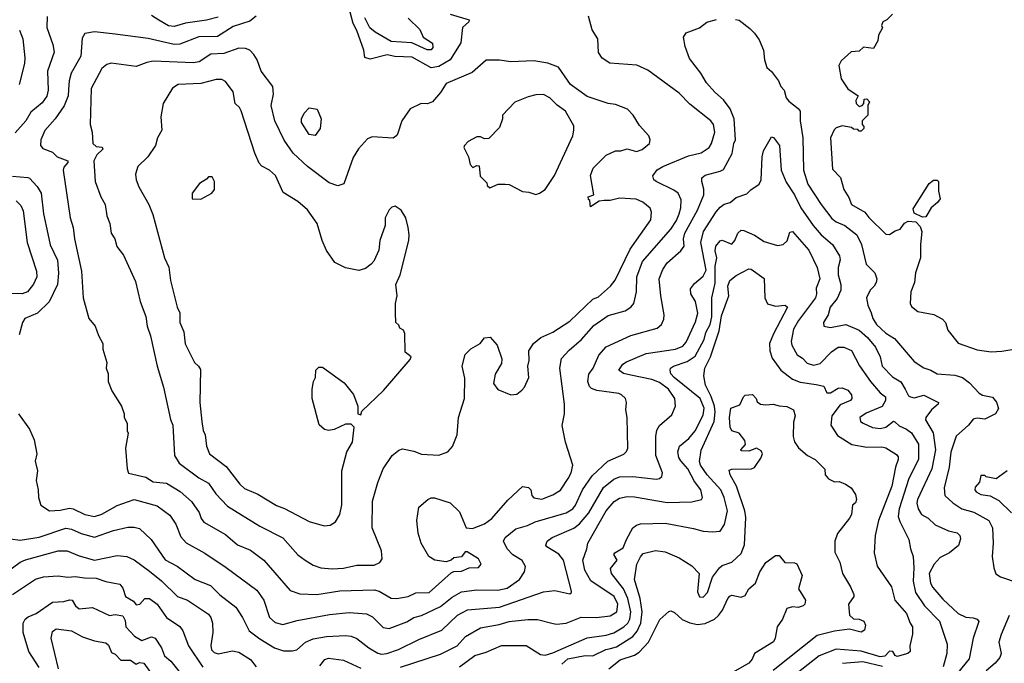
# Model space of a CAD drawing. Extents: x 1793424 to 1900092, y 321114 to 470632.
# Tile 206 of 256: x 1831183 to 1836358, y 443064 to 446446. Entities that reach past the tile are written whole.
import ezdxf

# ---------------------------------------------------------------- set-up
doc = ezdxf.new("R2010")
doc.units = 0

msp = doc.modelspace()

# ---------------------------------------------------------------- linework, layer by layer
at = {"layer": '0CON05XD'}
for points in [[(1833445.7, 446475.7), (1833545.8, 446445), (1833544.2, 446435), (1833510.6, 446405), (1833500.6, 446325), (1833444.6, 446235.4), (1833385, 446199.2), (1833345, 446192.9), (1833245, 446248.9), (1833155, 446252.9), (1833115, 446262.1), (1833025, 446238.8), (1832997.5, 446247.5), (1832991.2, 446285), (1832955, 446390), (1832935.9, 446425.9), (1832919.5, 446485)], [(1835770, 446475), (1835740, 446445), (1835720, 446435), (1835712.5, 446415), (1835717, 446403), (1835697.5, 446365), (1835692.5, 446335), (1835670, 446295), (1835618.3, 446301.7), (1835595, 446280), (1835553, 446277), (1835500.7, 446229.3), (1835487.5, 446205), (1835500, 446135), (1835535, 446082.5), (1835590, 446045), (1835578.3, 446021.7), (1835580, 446005), (1835595, 445990), (1835610, 445995), (1835620, 446005), (1835621.7, 446028.3), (1835635, 446030), (1835650, 446015), (1835640, 445995), (1835640, 445945), (1835610, 445915), (1835610, 445895), (1835620, 445885), (1835620, 445875), (1835605, 445860), (1835595, 445860), (1835588.3, 445868.3), (1835565, 445870), (1835555, 445880), (1835505, 445887.5), (1835475, 445877.5), (1835463.6, 445866.4), (1835443.8, 445825), (1835455, 445660), (1835496.1, 445616.1), (1835514.2, 445554.2), (1835541.2, 445511.2), (1835554.2, 445475), (1835624, 445435), (1835645, 445405.8), (1835735, 445318.8), (1835755, 445316.7), (1835785, 445336.7), (1835810, 445345), (1835833.6, 445376.4), (1835853, 445387), (1835893, 445383), (1835915, 445360), (1835923.6, 445333.6), (1835916.7, 445265), (1835918, 445195), (1835892, 445115), (1835885.8, 445064.2), (1835866.7, 445015), (1835863.3, 444955), (1835869.3, 444939.3), (1835902.7, 444912.7), (1835987.3, 444897.3), (1836032.3, 444872.3), (1836048.8, 444855), (1836061.2, 444815), (1836115.7, 444745.7), (1836215, 444711.2), (1836288.8, 444701.2), (1836345.7, 444704.3), (1836536.1, 444736.1)], [(1831326.8, 446463.2), (1831325.8, 446405.8), (1831357.5, 446315), (1831364, 446275), (1831328.1, 446175), (1831333.1, 446075), (1831326.1, 446043.9), (1831301.2, 446008.8), (1831240.7, 445959.3), (1831215.8, 445915), (1831158.1, 445851.9)], [(1831176.7, 444375), (1831233.9, 444293.9), (1831258.8, 444238.8), (1831273.3, 444165), (1831263.8, 444126.2), (1831276, 444075), (1831268.8, 444025), (1831280, 443975), (1831281.2, 443935), (1831293.9, 443893.9), (1831340, 443865), (1831395, 443868.1), (1831445, 443878.6), (1831464.1, 443875.9), (1831525, 443845.8), (1831575, 443835.8), (1831615, 443847.5), (1831695, 443892.9), (1831785, 443924.3), (1831905, 443891.4), (1831971.7, 443841.7), (1832002.5, 443795), (1832029.1, 443729.1), (1832057.6, 443697.6), (1832155, 443642.5), (1832267.6, 443567.6), (1832428.7, 443448.7), (1832466.2, 443396.2), (1832495.8, 443305), (1832525, 443277.5), (1832565, 443267.5), (1832641.3, 443288.7), (1832810.6, 443320.6), (1832915, 443330.6), (1833005, 443322.9), (1833037.4, 443307.4), (1833092.4, 443252.4), (1833125, 443247.5), (1833217.8, 443282.2), (1833255, 443304.3), (1833295, 443314.4), (1833395, 443362.5), (1833455, 443410.6), (1833505, 443439.5), (1833585, 443450.5), (1833695, 443447.5), (1833745, 443458.5), (1833809.4, 443505), (1833836.3, 443543.7), (1833841.7, 443571.7), (1833824.6, 443604.6), (1833775, 443633.5), (1833745, 443666), (1833725.7, 443705), (1833734.2, 443725), (1833789.7, 443770.3), (1833852.2, 443787.8), (1833892.7, 443807.3), (1834055, 443853.8), (1834090, 443875), (1834103.5, 443895), (1834140.5, 443975), (1834190.9, 444049.1), (1834273.7, 444126.3), (1834357.9, 444162.1), (1834372.9, 444177.1), (1834379.2, 444195), (1834375.6, 444355), (1834369.2, 444395), (1834372, 444435), (1834366.2, 444455), (1834346.7, 444475), (1834331.2, 444481.2), (1834216.6, 444496.6), (1834187.4, 444507.4), (1834177.6, 444517.6), (1834168.1, 444545), (1834175, 444583.3), (1834197.5, 444615), (1834226.3, 444683.7), (1834265, 444727.5), (1834395, 444786.9), (1834532.5, 444825), (1834555.6, 444844.4), (1834568.3, 444871.7), (1834570, 444895), (1834551.9, 444995), (1834544.3, 445084.3), (1834563.3, 445133.3), (1834585, 445168), (1834658, 445232), (1834674.4, 445255), (1834672.3, 445295), (1834679.2, 445325), (1834745.4, 445445), (1834778.2, 445525), (1834779.1, 445555), (1834767.5, 445595), (1834768.8, 445615), (1834785, 445629.2), (1834865, 445649.2), (1834881.2, 445658.8), (1834927.6, 445742.4), (1834935.5, 445794.5), (1834944.3, 445815), (1834938.6, 445925), (1834917, 445977), (1834881.2, 446025), (1834836.2, 446065), (1834793.3, 446115), (1834763.3, 446165), (1834702.7, 446242.7), (1834680, 446305), (1834672.5, 446355), (1834685, 446377.5), (1834755, 446403.3), (1834795, 446433.3), (1834845, 446446.7)], [(1832425.4, 446464.6), (1832392.5, 446437.5), (1832305, 446409.5), (1832222, 446358), (1832125, 446355.6), (1832025, 446316.7), (1831995, 446315.4), (1831857.2, 446347.2), (1831685, 446370), (1831575, 446382), (1831525, 446373.3), (1831511.7, 446348.3), (1831504.4, 446255), (1831452.9, 446165), (1831441.9, 446125), (1831439.5, 446079.5), (1831437.3, 446045), (1831416.7, 445993.3), (1831369.2, 445925), (1831315, 445863.8), (1831294, 445815), (1831291.2, 445785), (1831305, 445768.8), (1831355, 445750), (1831380, 445725), (1831436, 445705), (1831435.7, 445695), (1831415, 445671.2), (1831411.4, 445655), (1831447.5, 445405), (1831464.3, 445354.3), (1831471.4, 445295), (1831508.1, 445125), (1831516.2, 444985), (1831546.7, 444875), (1831580, 444835), (1831596.1, 444786.1), (1831618.8, 444745), (1831620, 444715), (1831640, 444645), (1831636.7, 444615), (1831647.5, 444585), (1831647.5, 444545), (1831667.5, 444495), (1831717.5, 444415), (1831732.5, 444375), (1831732.5, 444355), (1831747.5, 444325), (1831747.5, 444285), (1831753, 444273), (1831738.8, 444195), (1831746.7, 444085), (1831755, 444062.5), (1831845, 444041.4), (1831885, 444018), (1831955, 444010), (1832026.3, 443966.3), (1832085, 443914), (1832125.5, 443855.5), (1832136, 443825), (1832151.2, 443805), (1832265, 443740.8), (1832327, 443687), (1832395, 443657.5), (1832466.4, 443606.4), (1832605, 443446), (1832655, 443429.2), (1832744.3, 443425.7), (1832865, 443444.4), (1833045, 443449.4), (1833072.2, 443442.2), (1833135, 443406), (1833165, 443404.3)], [(1832225, 446459.5), (1832165, 446442.7), (1832055, 446428.2), (1831995, 446410), (1831965, 446413.3), (1831913.2, 446443.2), (1831875, 446468.1)], [(1833225, 446454.3), (1833285.8, 446395), (1833303.6, 446353.6), (1833352.3, 446322.3), (1833355, 446300), (1833345, 446286.7), (1833325, 446287.5), (1833244, 446324), (1833135, 446331.5), (1833050.7, 446380.7), (1833023, 446403), (1832996.4, 446455)], [(1833165, 443404.3), (1833225, 443414.3), (1833265, 443434.3), (1833335, 443435.8), (1833450.3, 443539.7), (1833465, 443546), (1833505, 443548), (1833545, 443566.2), (1833595, 443567.5), (1833607.5, 443585), (1833595, 443612.5), (1833535, 443650), (1833525, 443650), (1833505, 443622.5), (1833465, 443617.5), (1833450, 443605), (1833425, 443597.5), (1833365, 443606.2), (1833333.3, 443625), (1833292.5, 443695), (1833277, 443747), (1833270, 443815), (1833280, 443885), (1833327.5, 443925), (1833345, 443933.3), (1833363, 443933), (1833445, 443907.5), (1833495, 443860), (1833530, 443775), (1833563, 443773), (1833625, 443796.7), (1833665, 443824), (1833748.8, 443921.2), (1833825, 443992.5), (1833857.7, 443987.7), (1833870, 443975), (1833873.8, 443945), (1833885, 443933.3), (1833927, 443927), (1833985, 443948.8), (1834025, 443973.8), (1834065.8, 444035), (1834082, 444065), (1834090, 444105), (1834052, 444225), (1834034.1, 444314.1), (1834046, 444375), (1834046.2, 444425), (1834022, 444615), (1834031.2, 444665), (1834070.3, 444709.7), (1834135, 444765.8), (1834200.7, 444839.3), (1834275, 444891.4), (1834365, 444915.8), (1834394.5, 444935.5), (1834410.8, 444955), (1834424.3, 445015), (1834426.7, 445095), (1834456.5, 445175), (1834604.4, 445345), (1834635, 445390.8), (1834648.2, 445425), (1834657.9, 445457.9), (1834658.7, 445498.7), (1834643.5, 445533.5), (1834620.8, 445550.8), (1834528.8, 445595), (1834516.2, 445605), (1834510, 445625), (1834533.5, 445656.5), (1834563.8, 445675), (1834698.7, 445731.3), (1834765, 445746), (1834806.3, 445773.7), (1834819.4, 445795), (1834835.7, 445855.7), (1834828.6, 445895), (1834815, 445914), (1834705, 446002.5), (1834649.6, 446059.6), (1834485, 446181.2), (1834426.4, 446206.4), (1834285, 446217.5), (1834244.1, 446244.1), (1834224.2, 446274.2), (1834221.2, 446345), (1834192.3, 446392.3), (1834172.5, 446465)], [(1834945, 446447.5), (1834965, 446443.3), (1835019.7, 446399.7)], [(1831181.5, 446391.5), (1831199.4, 446345), (1831210, 446245), (1831207.1, 446215), (1831180, 446105)], [(1835019.7, 446399.7), (1835045.6, 446375.6), (1835070.3, 446340.3), (1835092.5, 446285), (1835097.5, 446235), (1835110, 446195), (1835133.9, 446173.9), (1835170.5, 446125), (1835182.7, 446095), (1835200.6, 446075), (1835212.2, 446035), (1835225, 446017.5), (1835275, 445980), (1835285.5, 445965.5), (1835285.6, 445915), (1835298.9, 445825), (1835303.1, 445655), (1835325, 445581.2), (1835395, 445474), (1835450.9, 445400.9), (1835473.3, 445383.3), (1835520, 445365), (1835582.9, 445315), (1835607.1, 445265), (1835632.1, 445162.1), (1835678, 445115), (1835687.5, 445085), (1835684.2, 445065), (1835674.3, 445045.7), (1835652, 445025), (1835634.2, 444985), (1835640, 444945), (1835657.5, 444905), (1835666.9, 444875), (1835685.6, 444845), (1835735, 444799.5), (1835781.4, 444771.4), (1835885, 444650), (1835935, 444616.2), (1835972.5, 444605), (1836005, 444585.8), (1836097.7, 444577.7), (1836137.5, 444565), (1836175, 444537.5), (1836225, 444482.5), (1836243, 444473), (1836295, 444462), (1836316.3, 444436.3), (1836327, 444403), (1836311.2, 444375), (1836255, 444346.9), (1836215, 444352), (1836195, 444346.7), (1836170, 444315), (1836105, 444257.5), (1836076.3, 444173.7), (1836067.3, 444095), (1836041.1, 443985), (1836045.7, 443945), (1836087.4, 443907.4), (1836135.4, 443875.4), (1836197.3, 443857.3), (1836277.1, 443815), (1836295.5, 443775), (1836299.4, 443695), (1836294.5, 443624.5), (1836302, 443565), (1836314.2, 443534.2), (1836337.9, 443517.9), (1836436.7, 443485)], [(1832825, 443559.4), (1832885, 443564.4), (1832955, 443578.6), (1833045, 443579.2), (1833075, 443593.8), (1833087.3, 443612.7), (1833084, 443655), (1833036, 443775), (1833037.5, 443915), (1833065.6, 444014.4), (1833094, 444085), (1833141.2, 444155), (1833175, 444183.3), (1833195, 444190), (1833255, 444178.8), (1833295, 444162), (1833385, 444156.7), (1833432.5, 444175), (1833457.7, 444202.3), (1833482, 444265), (1833489.2, 444355), (1833520, 444455), (1833521.7, 444561.7), (1833508.8, 444625), (1833523.9, 444686.1), (1833553.9, 444716.1), (1833602.5, 444745), (1833626.4, 444773.6), (1833655, 444777.5), (1833692.5, 444735), (1833717, 444663), (1833715, 444640), (1833682.5, 444582.5), (1833673.3, 444535), (1833695, 444502.5), (1833765, 444473.8), (1833795, 444478.8), (1833821.2, 444498.8), (1833836.2, 444515), (1833858, 444565), (1833854, 444626), (1833860, 444655), (1833858.8, 444705), (1833883.8, 444745), (1833921.2, 444775), (1833985, 444804.3), (1834075, 444861.9), (1834195, 444977.5), (1834225, 444990), (1834288, 445045), (1834313.4, 445076.6), (1834390.6, 445239.4), (1834499.2, 445395), (1834503.9, 445433.9), (1834496.7, 445455), (1834457.6, 445487.6), (1834423, 445503), (1834335, 445508.6), (1834286.4, 445496.4), (1834253.9, 445496.1), (1834228.3, 445491.7), (1834182.5, 445462.5), (1834180, 445495), (1834171.7, 445501.7), (1834170, 445515), (1834200, 445525), (1834183.6, 445626.4), (1834196.7, 445665), (1834265, 445733.3), (1834313.6, 445756.4), (1834343, 445757), (1834375, 445767.5), (1834425, 445753.8), (1834455, 445763.8), (1834493.3, 445795), (1834496.7, 445815), (1834490, 445835), (1834440.7, 445890.7), (1834407.5, 445945), (1834377.5, 445975), (1834315, 446000), (1834275, 446006.2), (1834165, 446042.9), (1834078.6, 446105), (1834015, 446196.2), (1833957.9, 446217.9), (1833885, 446230), (1833765, 446223.8), (1833705, 446233.8), (1833635, 446232.5), (1833561.2, 446168.8), (1833425, 446110), (1833395, 446063.3), (1833352.5, 446015), (1833326.1, 446003.9), (1833293.6, 446006.4), (1833235, 445976.7), (1833191.2, 445915), (1833170.5, 445849.5), (1833165, 445837.5), (1833145, 445823.3), (1833035, 445830), (1833010.5, 445819.5), (1832962.7, 445767.3), (1832935, 445722.5), (1832886.1, 445583.9), (1832855, 445572.5), (1832809.5, 445589.5), (1832696.2, 445675), (1832620, 445745), (1832572, 445812), (1832524.3, 445915), (1832504.2, 445995), (1832516, 446055), (1832513.3, 446095), (1832451.2, 446175), (1832430, 446235), (1832413.6, 446263.6), (1832392.5, 446285), (1832370, 446295), (1832335, 446297.1), (1832255, 446267.5), (1832187.5, 446265), (1832126.2, 446225), (1832095, 446219.1), (1831885, 446228.1), (1831850.7, 446220.7), (1831795, 446200), (1831662.7, 446217.3), (1831640.3, 446209.7), (1831615, 446188.8), (1831557.5, 446085), (1831553.8, 445895), (1831563.8, 445855), (1831566.7, 445795), (1831585, 445780), (1831615.5, 445775.5), (1831619.2, 445765), (1831588.6, 445735), (1831572, 445705), (1831580, 445595), (1831610, 445515), (1831632.5, 445475), (1831640, 445415), (1831656.7, 445375), (1831663.8, 445325), (1831683.3, 445295), (1831694.1, 445254.1), (1831727.7, 445207.7), (1831790.5, 445070.5), (1831816.2, 444965), (1831845.7, 444885.7), (1831852, 444835), (1831870.8, 444785), (1831906, 444625), (1831939.2, 444515), (1831976, 444345), (1831987.5, 444315), (1831995.9, 444155.9), (1832021.2, 444115), (1832125, 444038.6), (1832175, 444010.8), (1832214.2, 443955), (1832275, 443889.2), (1832445, 443784.2), (1832565, 443722.5), (1832644.3, 443634.3), (1832683.3, 443605), (1832725, 443580), (1832765, 443565.8), (1832825, 443559.4)], [(1832783, 443787), (1832815, 443790), (1832843, 443807), (1832866, 443845), (1832875.9, 443895.9), (1832876.2, 444075), (1832902.5, 444175), (1832932.5, 444225), (1832940, 444305), (1832925, 444320), (1832895, 444320), (1832835, 444292.5), (1832805, 444287.5), (1832785, 444292.5), (1832757, 444317), (1832720, 444455), (1832720, 444505), (1832727.5, 444545), (1832737.5, 444565), (1832740, 444605), (1832755, 444620), (1832775, 444620), (1832887.7, 444537.7), (1832937, 444477), (1832960, 444415), (1832960, 444375), (1832975, 444370), (1832981.7, 444388.3), (1833095, 444497.5), (1833235, 444660), (1833240, 444675), (1833208.3, 444698.3), (1833207, 444797), (1833200, 444815), (1833180, 444825), (1833175, 444840), (1833160, 444855), (1833157.5, 444905), (1833157.5, 444955), (1833166.7, 444995), (1833160, 445055), (1833183.3, 445105), (1833227.5, 445285), (1833230, 445315), (1833223.8, 445353.8), (1833212.5, 445405), (1833187.5, 445445), (1833156.4, 445466.4), (1833139.3, 445460.7), (1833125, 445447.5), (1833103.8, 445405), (1833103.3, 445365), (1833076.2, 445285), (1833070, 445235), (1833043.6, 445176.4), (1833029.5, 445160.5), (1833000.7, 445139.3), (1832965, 445127.5), (1832895, 445141.2), (1832839.5, 445169.5), (1832795, 445232.5), (1832772, 445285), (1832746, 445375), (1832695, 445446.7), (1832645, 445491.2), (1832568.3, 445538.3), (1832526.8, 445626.8), (1832495.6, 445655.6), (1832455.9, 445675.9), (1832441.7, 445691.7), (1832418, 445745), (1832346.6, 445966.6), (1832337.5, 445985), (1832315.6, 446005.6), (1832305, 446066.7), (1832265, 446121.2), (1832245, 446132), (1832215, 446132.5), (1832135, 446111.1), (1832015, 446105.8), (1831985, 446086.2), (1831936.2, 446005), (1831923.8, 445935), (1831930, 445865), (1831906.7, 445825), (1831896.2, 445785), (1831856.7, 445725), (1831803.3, 445675), (1831791.2, 445635), (1831794, 445605), (1831808.3, 445568.3), (1831862, 445475), (1831882.5, 445422.5), (1831944.2, 445195), (1831966, 445145), (1831975.8, 445075.8), (1832010.8, 444935), (1832024, 444905), (1832024.2, 444855), (1832045.8, 444805), (1832052.7, 444742.7), (1832101.2, 444645), (1832123.3, 444625), (1832132.5, 444607.5), (1832130, 444435), (1832139.2, 444335), (1832147.3, 444287.3), (1832157.5, 444265), (1832164.2, 444205), (1832180, 444165), (1832267.2, 444097.2), (1832339.2, 444005), (1832365, 443982), (1832435, 443952.5), (1832532.6, 443892.6), (1832575, 443877.1), (1832705, 443808.8), (1832783, 443787)], [(1833895, 445526.7), (1833915, 445533.8), (1833945, 445553.3), (1833993.4, 445626.6), (1834089.2, 445835), (1834096.1, 445866.1), (1834095, 445887.5), (1834052, 445965), (1834007, 445997), (1833970, 446035), (1833935, 446052), (1833895, 446051.2), (1833855, 446041.2), (1833785, 446012.5), (1833720, 445945), (1833720, 445925), (1833705, 445880), (1833648.3, 445821.7), (1833625, 445820), (1833605, 445830), (1833585, 445830), (1833540, 445805), (1833520, 445785), (1833517.5, 445775), (1833542.5, 445725), (1833550, 445685), (1833565, 445670), (1833585, 445680), (1833598.3, 445678.3), (1833603, 445623), (1833638.3, 445588.3), (1833640, 445575), (1833653, 445563), (1833698.3, 445581.7), (1833735, 445582.5), (1833755, 445580), (1833825, 445542.5), (1833859.3, 445539.3), (1833895, 445526.7)], [(1832735, 445837.5), (1832705, 445842.5), (1832663.8, 445905), (1832663.3, 445925), (1832677.5, 445955), (1832705, 445982.5), (1832746.4, 445976.4), (1832767.5, 445925), (1832762.5, 445875), (1832735, 445837.5)], [(1831135, 443717.5), (1831185, 443710), (1831285, 443726.5), (1831425, 443773.5), (1831455, 443769.5), (1831505, 443745.5), (1831575, 443726.5), (1831675, 443761.9), (1831751.3, 443778.7), (1831785, 443780), (1831813, 443773), (1831874, 443715), (1831948, 443608), (1832010.8, 443575), (1832104.5, 443504.5), (1832185, 443472.5), (1832235, 443422.9), (1832318.3, 443358.3), (1832354.2, 443305), (1832389.2, 443235), (1832445, 443191.9), (1832522, 443145), (1832569.1, 443129.1), (1832615, 443128.6), (1832640, 443135), (1832685.5, 443174.5), (1832725, 443191.9), (1832795, 443204.4), (1832895, 443210.6), (1832925, 443207.1), (1832954.5, 443194.5), (1833018, 443145), (1833065, 443117.8), (1833085, 443112.5), (1833112.5, 443115), (1833173.9, 443136.1), (1833280.4, 443189.6), (1833402, 443238), (1833483.4, 443316.6), (1833536.7, 443345), (1833705, 443358.5), (1833935, 443440), (1833995, 443445.7), (1834075, 443428.8), (1834083.3, 443435), (1834083.6, 443443.6), (1834041.1, 443605), (1834017, 443637), (1833953.8, 443675), (1833948.8, 443685), (1833956, 443705), (1833981.2, 443725), (1834095.3, 443774.7), (1834125, 443796.4), (1834173.5, 443855), (1834251.9, 443988.1), (1834305, 444030.6), (1834335, 444043.3), (1834405, 444045.4), (1834528.7, 444031.3), (1834545.6, 444034.4), (1834558, 444045), (1834560.8, 444065), (1834525.7, 444155), (1834526, 444256), (1834531.7, 444288.3), (1834545, 444313.3), (1834610.7, 444369.3), (1834630, 444415), (1834626, 444455), (1834593.1, 444505), (1834545, 444539.6), (1834505, 444555.3), (1834395, 444578.1), (1834356.1, 444586.1), (1834332.5, 444605), (1834353.3, 444635), (1834371.7, 444648.3), (1834475, 444691.9), (1834630, 444715), (1834668.9, 444731.1), (1834685, 444752), (1834735, 444858.8), (1834746.4, 444903.6), (1834735.6, 444965), (1834710.8, 445005), (1834707.7, 445032.3), (1834730, 445060), (1834775, 445097.5), (1834790, 445130), (1834762.1, 445275), (1834777.1, 445332.9), (1834843.3, 445436.7), (1834865, 445460.8), (1834885, 445476.2), (1834917.5, 445485), (1834949.3, 445510.7), (1835005, 445530), (1835025, 445551.2), (1835068.8, 445581.2), (1835079.2, 445605), (1835084.5, 445725.5), (1835092.4, 445757.6), (1835135, 445830), (1835145, 445827.5), (1835155, 445812.5), (1835176, 445785), (1835185.6, 445655.6), (1835211.5, 445591.5), (1835255.5, 445525), (1835288, 445458), (1835352.5, 445365), (1835395, 445315.6), (1835455.3, 445265.3), (1835492.2, 445205), (1835495.6, 445184.4), (1835485.5, 445144.5), (1835483.8, 445105), (1835498.1, 445055), (1835499.4, 445025), (1835479.7, 444980.3), (1835442.9, 444935), (1835432, 444895), (1835406.7, 444855), (1835410, 444835), (1835445, 444828), (1835525, 444844.4), (1835594.6, 444814.6), (1835638.6, 444775), (1835681.1, 444725), (1835705.7, 444675), (1835715.7, 444625), (1835770, 444570), (1835813.6, 444543.6), (1835837.5, 444505)], [(1831145, 445624), (1831226.1, 445616.1), (1831235, 445613.3), (1831275, 445568.8), (1831296, 445535), (1831308.1, 445425), (1831331.3, 445321.3), (1831343.6, 445263.6), (1831381.7, 445181.7), (1831386.8, 445113.2), (1831381.4, 445055), (1831337.4, 444962.6), (1831276.3, 444903.7), (1831210, 444875), (1831196.7, 444855), (1831179.5, 444790.5)], [(1832135, 445502.5), (1832192.5, 445535), (1832206.1, 445553.9), (1832206.4, 445596.4), (1832195, 445620), (1832175, 445620), (1832165, 445607.5), (1832127.5, 445585), (1832090, 445535), (1832090, 445505), (1832135, 445502.5)], [(1835928.3, 445408.3), (1835885, 445430), (1835878.3, 445451.7), (1835962.5, 445585), (1835985, 445602.5), (1836005, 445602.5), (1836012.5, 445595), (1836012.5, 445545), (1836020, 445505), (1836007.5, 445485), (1835973.6, 445456.4), (1835945, 445410), (1835928.3, 445408.3)], [(1831165, 445494), (1831188.9, 445468.9), (1831201.1, 445441.1), (1831221.2, 445275), (1831271.5, 445125), (1831272.2, 445095), (1831255, 445055.8), (1831224.2, 445015), (1831195.6, 445005.6), (1831125, 445007.1)], [(1833185, 443043.3), (1833395, 443111.1), (1833482, 443155), (1833525.3, 443204.7), (1833605, 443249.4), (1833703, 443267), (1833755, 443283.5), (1833854.3, 443294.3), (1833905, 443294.2), (1833986.7, 443273.3), (1834005, 443269.2), (1834055, 443274.3), (1834134.6, 443305.4), (1834215, 443304.4), (1834286.4, 443313.6), (1834321.4, 443335), (1834325.9, 443375), (1834307.1, 443415), (1834185, 443497.8), (1834152.5, 443552.5), (1834141.9, 443605), (1834164.2, 443665), (1834168.8, 443695), (1834265.5, 443865), (1834306.7, 443913.3), (1834335, 443931.9), (1834375, 443940), (1834415, 443938.9), (1834585, 443908.1), (1834715, 443912.5), (1834766.7, 443925), (1834772, 443935), (1834762.9, 443975), (1834730, 444020), (1834694.6, 444085), (1834657.9, 444127.9), (1834647.8, 444145), (1834641.9, 444175), (1834650, 444205), (1834700.6, 444245), (1834732.5, 444285), (1834775, 444368), (1834780.8, 444405), (1834759.2, 444455), (1834622.9, 444565), (1834605.8, 444585), (1834601.2, 444605), (1834603.8, 444615), (1834618.8, 444625), (1834690.8, 444649.2), (1834732.2, 444677.8), (1834779.6, 444765), (1834788.3, 444801.7), (1834812.5, 444845), (1834820.6, 444885), (1834821.2, 444985), (1834838.4, 445061.6), (1834838.6, 445151.4), (1834846.9, 445195), (1834838.3, 445231.7), (1834842.5, 445255), (1834865, 445283.3), (1834875, 445286.7), (1834925, 445266.2), (1834941.9, 445285), (1834957.5, 445325), (1834975, 445339.2), (1834988.7, 445338.7), (1835045, 445312.9), (1835095, 445280.8), (1835165, 445260), (1835195, 445264.3), (1835217, 445283), (1835231.2, 445328.8), (1835245, 445332.5), (1835330, 445235), (1835374.3, 445144.3), (1835387.5, 445085), (1835369.4, 445035), (1835371.1, 445005), (1835365.5, 444985), (1835276.5, 444865), (1835250.2, 444819.8), (1835237.3, 444755), (1835240.5, 444735), (1835268.6, 444685), (1835297, 444667), (1835321.6, 444641.6), (1835355, 444630.4), (1835390.4, 444639.6), (1835449.1, 444700.9), (1835485, 444724.3), (1835515, 444725.7), (1835555, 444708), (1835596.4, 444626.4), (1835655.4, 444545.4), (1835705, 444485.7), (1835734.3, 444464.3), (1835734.3, 444445), (1835716.5, 444413.5), (1835631.5, 444378.5), (1835598, 444355), (1835601.2, 444335), (1835615.6, 444325.6), (1835665, 444302.2), (1835705, 444296.9), (1835736, 444304), (1835775, 444335.7), (1835783.1, 444333.1), (1835805, 444311.9), (1835844, 444295), (1835870, 444275), (1835907.7, 444215), (1835906.2, 444135), (1835856.5, 444035), (1835804.6, 443875), (1835800.5, 443835), (1835808.3, 443808.3), (1835855.8, 443715), (1835864, 443665), (1835879.2, 443625), (1835883.1, 443565), (1835878.2, 443495), (1835890.4, 443435), (1835937.8, 443365), (1836018.1, 443285), (1836057.5, 443165), (1836055.8, 443115.8), (1836037.3, 443045)], [(1833495, 443044.4), (1833575, 443105.6), (1833635, 443121.9), (1833715, 443157.5), (1833845, 443157.5), (1833920.7, 443110.7), (1833945, 443105.8), (1833985, 443118.1), (1834165, 443197.5), (1834265, 443210.9), (1834305, 443224.6), (1834358.1, 443255), (1834379.6, 443275), (1834389.7, 443295), (1834394.7, 443334.7), (1834378.8, 443405), (1834357.1, 443455), (1834294, 443535), (1834288.3, 443561.7), (1834322.5, 443605), (1834306.2, 443635), (1834310, 443645), (1834355, 443670.8), (1834371.9, 443715), (1834406, 443775), (1834425, 443790), (1834445, 443796.2), (1834575, 443800.6), (1834725, 443772.5), (1834775, 443757.5), (1834824.1, 443754.1), (1834865, 443758.8), (1834887.6, 443792.4), (1834902.7, 443865), (1834886.2, 443935), (1834868.5, 443975), (1834796.2, 444055), (1834761.2, 444105), (1834756.1, 444125), (1834765, 444183.8), (1834832.3, 444335), (1834838.8, 444385), (1834835.4, 444414.6), (1834818, 444465), (1834786.7, 444525), (1834778.6, 444575), (1834783.1, 444615), (1834813.6, 444675), (1834858.7, 444811.3), (1834870.6, 444889.4), (1834910, 444995), (1834905.6, 445045), (1834914.4, 445075.6), (1834947.7, 445102.3), (1835015, 445136.2), (1835027.5, 445135), (1835096.1, 445086.1), (1835099.4, 444985), (1835113.6, 444953.6), (1835155, 444940.6), (1835205.8, 444945.8), (1835218.8, 444935), (1835144.5, 444795), (1835124.4, 444745), (1835125.6, 444705), (1835138, 444668), (1835182.5, 444605), (1835245, 444556.9), (1835285, 444541.1), (1835369.3, 444529.3), (1835409.7, 444519.7), (1835425.8, 444485.8), (1835445, 444485.7), (1835485, 444510), (1835505, 444511.4), (1835535, 444499.2), (1835555.6, 444475), (1835557.1, 444455), (1835550, 444445), (1835495, 444422.5), (1835450.8, 444365), (1835446, 444315), (1835481.7, 444261.7), (1835555.8, 444214.2), (1835635, 444199.5), (1835715, 444201.5), (1835735, 444196.7), (1835790.8, 444160.8), (1835799.4, 444149.4), (1835800.8, 444135), (1835786.7, 444095), (1835767.3, 443995), (1835696.7, 443815), (1835680, 443735), (1835674, 443645), (1835688.8, 443575), (1835765.7, 443465.7), (1835782.5, 443395), (1835843.8, 443325), (1835863.8, 443275), (1835876.2, 443255), (1835876.1, 443216.1), (1835862, 443155), (1835863.3, 443125), (1835850, 443115), (1835795, 443099.4), (1835784.4, 443104.4), (1835772, 443125), (1835755, 443128.2), (1835729.5, 443100.5), (1835705, 443098), (1835605, 443128.4), (1835475, 443138.5), (1835385, 443103.3), (1835235, 442985.5)], [(1835837.5, 444505), (1835855, 444470), (1835864.2, 444464.2), (1835885, 444458.8), (1835935, 444472.4), (1836011.9, 444435), (1836011.1, 444425), (1835974.8, 444395.2), (1835944.6, 444355), (1835944, 444344), (1835983.2, 444275), (1835996.2, 444185), (1835976.5, 444085), (1835900.9, 443925), (1835897.8, 443905), (1835904.4, 443875), (1835922.5, 443845), (1835957.2, 443827.2), (1835995, 443790.8), (1836065, 443760), (1836110, 443750), (1836123.8, 443735), (1836127.7, 443717.7), (1836117, 443683), (1836070, 443645), (1836020.5, 443619.5), (1835988.5, 443585), (1835962.9, 443535), (1835970.5, 443485), (1835982.1, 443462.1), (1836035, 443400), (1836115, 443325.7), (1836155, 443306.9), (1836195, 443302), (1836216.1, 443296.1), (1836223.3, 443283.3), (1836193.8, 443196.2), (1836172.6, 443087.4), (1836066.2, 442955)], [(1834031.4, 443058.6), (1834063.3, 443086.7), (1834155, 443105.4), (1834195, 443102.9), (1834263.8, 443136.2), (1834288.8, 443141.2), (1834319.4, 443150.6), (1834405, 443204.5), (1834428, 443232), (1834446.7, 443275), (1834455.3, 443335), (1834443.4, 443405), (1834414.6, 443505), (1834427.1, 443585), (1834445, 443623.8), (1834459.7, 443640.3), (1834525, 443656), (1834575, 443649.2), (1834648.3, 443618.3), (1834715, 443576.2), (1834753.8, 443535), (1834745, 443440), (1834755, 443413.8), (1834775, 443411.2), (1834797.5, 443435), (1834823.3, 443516.7), (1834860.8, 443565), (1834875, 443577.1), (1834925.5, 443594.5), (1834975, 443640.8), (1834993, 443687), (1834999.3, 443829.3), (1834993.3, 443865), (1834951.1, 443995), (1834917.1, 444055), (1834911.7, 444078.3), (1834925.8, 444084.2), (1835030, 444085), (1835045, 444093.3), (1835078.1, 444141.9), (1835086.9, 444165), (1835080.2, 444180.2), (1835055, 444193.5), (1835015, 444178.6), (1834975, 444180), (1834972.5, 444185), (1834997, 444213), (1834994.3, 444234.3), (1834965, 444274), (1834925.9, 444285.9), (1834916.2, 444305), (1834913.1, 444355), (1834920, 444405), (1834968.5, 444421.5), (1834986.4, 444463.6), (1834996.4, 444473.6), (1835035, 444476.7), (1835053.3, 444455), (1835058.3, 444438.3), (1835076.1, 444426.1), (1835105, 444421.2), (1835143.6, 444426.4), (1835175, 444416.2), (1835215, 444413.8), (1835250, 444395), (1835258.8, 444365), (1835249.3, 444330.7), (1835248, 444255), (1835255, 444227.5), (1835275.9, 444195.9), (1835323.3, 444155), (1835363.9, 444133.9), (1835413.8, 444083.8), (1835416.7, 444055), (1835433.8, 444033.8), (1835465, 444017.5), (1835489.3, 444019.3), (1835522.5, 444005), (1835552.5, 443985), (1835575, 443950), (1835581.2, 443925), (1835575, 443907.5), (1835560, 443895), (1835554.2, 443845.8), (1835545, 443826.7), (1835480.8, 443745), (1835467.1, 443705), (1835467.5, 443647.5), (1835494, 443595), (1835507.5, 443535), (1835550, 443465), (1835566.2, 443425), (1835566.2, 443415), (1835538.6, 443375), (1835545, 443317.5), (1835565, 443296.7), (1835595, 443295.7), (1835618.8, 443285), (1835628, 443265), (1835622.5, 443237.5), (1835605, 443228), (1835545, 443243.3), (1835465, 443232.9), (1835375, 443209.4), (1835143.8, 443026.2)], [(1836372.5, 444075), (1836315, 444032.5), (1836263, 444043), (1836255, 444050), (1836235, 444050), (1836227.5, 444015), (1836205, 443990), (1836203.3, 443975), (1836210, 443965), (1836235, 443951.2), (1836283.9, 443943.9), (1836329.7, 443919.7), (1836396.2, 443855)], [(1831104.1, 443535.9), (1831185, 443594.5), (1831212.4, 443607.6), (1831384.6, 443655.4), (1831432.5, 443655), (1831495, 443628.9), (1831575, 443605.6), (1831695, 443630), (1831745, 443624.2), (1831785, 443607.5), (1831865, 443548.1), (1831927.7, 443497.7), (1832012.5, 443415), (1832065.3, 443395.3), (1832175, 443321.2), (1832187.5, 443305), (1832196, 443275), (1832197.5, 443225), (1832187, 443157), (1832191.4, 443135), (1832205, 443120), (1832225, 443114.2), (1832300.6, 443129.4), (1832335, 443121.9), (1832395, 443084.2), (1832425.5, 443045.5)], [(1834280, 443035), (1834338.8, 443081.2), (1834413.3, 443106.7), (1834438.5, 443121.5), (1834487.5, 443175), (1834546.7, 443293.3), (1834595, 443336.2), (1834605, 443338.8), (1834625, 443331.2), (1834664.5, 443294.5), (1834705, 443275.7), (1834745, 443268.1), (1834786.4, 443273.6), (1834833.8, 443295), (1834855.7, 443315), (1834877, 443343), (1834904.2, 443405), (1834915, 443416.2), (1834925, 443421.2), (1834975, 443411.2), (1834995, 443420), (1835014.4, 443455.6), (1835050, 443485), (1835073.8, 443545), (1835105, 443593.3), (1835155, 443630), (1835175, 443630), (1835205, 443593.3), (1835255, 443592.5), (1835267, 443587), (1835296, 443526), (1835276.2, 443455), (1835312.5, 443395), (1835310, 443375), (1835300, 443365), (1835275, 443356.7), (1835245, 443361.2), (1835215, 443351.2), (1835192.5, 443295), (1835164.2, 443255), (1835153.3, 443195), (1835143.9, 443176.1), (1835044.6, 443115.4), (1835031.9, 443085), (1835014.3, 443065), (1834932.6, 443017.4)], [(1831308.1, 443518.1), (1831385, 443524.2), (1831435, 443515.7), (1831475, 443520.6), (1831522.5, 443512.5), (1831585, 443511.5), (1831635, 443493.1), (1831708.9, 443478.9), (1831725, 443458.8), (1831738.8, 443415), (1831780.9, 443390.9), (1831795, 443371.2), (1831813.3, 443375), (1831840, 443405), (1831865, 443404.3), (1831906, 443375), (1831954.2, 443305), (1832025, 443258), (1832040.8, 443235), (1832069.2, 443155), (1832145, 443042.9)], [(1831145, 443425.7), (1831265, 443505.7), (1831308.1, 443518.1)], [(1831285, 443042.5), (1831230, 443125), (1831201.4, 443225), (1831201.4, 443275), (1831212, 443295), (1831227.5, 443307.5), (1831268.8, 443325), (1831355, 443384.3), (1831415, 443389.4), (1831445, 443398.1), (1831458.8, 443395), (1831475.8, 443365), (1831495, 443350), (1831565, 443357.1), (1831654.3, 443314.3), (1831685, 443320), (1831725, 443312.5), (1831737.9, 443287.9), (1831741.1, 443255), (1831785.6, 443205.6), (1831825, 443184.2), (1831875, 443202), (1831895, 443196.2), (1831928.1, 443145), (1831943.4, 443103.4), (1831977.5, 443075), (1832047.9, 442987.9)], [(1836383.3, 443315), (1836340.6, 443215), (1836328.6, 443175), (1836341.4, 443115), (1836334.2, 443095), (1836310.6, 443065), (1836261.9, 443025)], [(1831386.4, 443035), (1831347.5, 443195), (1831355, 443231.2), (1831375, 443244.2), (1831454.3, 443234.3), (1831512.2, 443202.2), (1831575, 443181.4), (1831635, 443172), (1831649.7, 443159.7), (1831665, 443121.2), (1831685, 443111.2), (1831715, 443080.8), (1831765, 443080), (1831795, 443060), (1831812.4, 443067.6), (1831835, 443063.8), (1831928.6, 442935)], [(1832760, 443050), (1832786.6, 443083.4), (1832805, 443090.6), (1832885, 443081.1), (1832975, 443038.1)], [(1835717.8, 443047.8), (1835615, 443070.9), (1835507.6, 443062.4)]]:
    msp.add_lwpolyline(points, dxfattribs=at)

doc.saveas('drawing.dxf')
